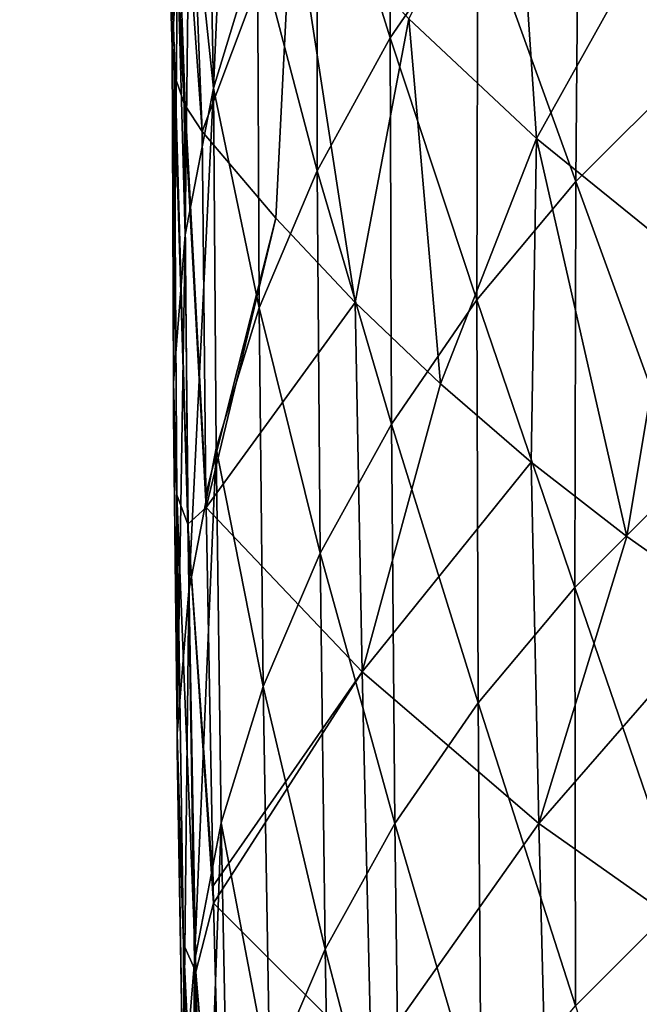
# Model space of a CAD drawing. Header units: metres. Extents: x -81 to 81, y -160 to 24.
# Tile 123 of 256: x -18.99 to -14.14, y -34.21 to -26.51. Entities that reach past the tile are written whole.
import ezdxf

# ---------------------------------------------------------------- set-up
doc = ezdxf.new("R2010")
doc.units = ezdxf.units.M
doc.layers.add('solid_501850_SW0001', color=7, linetype='CONTINUOUS')

msp = doc.modelspace()

# ---------------------------------------------------------------- linework, layer by layer
at = {"layer": 'solid_501850_SW0001'}
for points in [[(-24.245985, -26.648779, 42.646904), (-18.164286, -22.866425, 37.715725), (-18.498358, -22.650253, 38.510307)], [(-24.245985, -26.648779, 42.646904), (-18.498358, -22.650253, 38.510307), (-24.205368, -26.0854, 43.208519)], [(-24.32538, -27.187466, 42.065529), (-17.845934, -23.063265, 36.889107), (-18.164286, -22.866425, 37.715725)], [(-24.32538, -27.187466, 42.065529), (-18.164286, -22.866425, 37.715725), (-24.245985, -26.648779, 42.646904)], [(-30.752741, -30.994888, 31.538641), (-19.088984, -23.074343, 20.193331), (-18.762579, -23.182337, 20.58098)], [(-24.443237, -27.699301, 41.466732), (-17.546978, -23.239523, 36.035645), (-17.845934, -23.063265, 36.889107)], [(-24.443237, -27.699301, 41.466732), (-17.845934, -23.063265, 36.889107), (-24.32538, -27.187466, 42.065529)], [(-30.752741, -30.994888, 31.538641), (-18.762579, -23.182337, 20.58098), (-18.45635, -23.280756, 20.980766)], [(-24.599085, -28.182266, 40.852867), (-17.271837, -23.394403, 35.163071), (-17.546978, -23.239523, 36.035645)], [(-24.599085, -28.182266, 40.852867), (-17.546978, -23.239523, 36.035645), (-24.443237, -27.699301, 41.466732)], [(-30.752741, -30.994888, 31.538641), (-18.45635, -23.280756, 20.980766), (-30.175533, -31.094961, 32.078255)], [(-30.175533, -31.094961, 32.078255), (-18.45635, -23.280756, 20.980766), (-18.169773, -23.370489, 21.393257)], [(-30.175533, -31.094961, 32.078255), (-18.169773, -23.370489, 21.393257), (-29.613659, -31.152792, 32.63987)], [(-29.613659, -31.152792, 32.63987), (-18.169773, -23.370489, 21.393257), (-17.902388, -23.452284, 21.819164)], [(-24.79233, -28.634514, 40.226292), (-17.024244, -23.527487, 34.279671), (-17.271837, -23.394403, 35.163071)], [(-24.79233, -28.634514, 40.226292), (-17.271837, -23.394403, 35.163071), (-24.599085, -28.182266, 40.852867)], [(-29.613659, -31.152792, 32.63987), (-17.902388, -23.452284, 21.819164), (-17.653755, -23.526798, 22.259556)], [(-29.613659, -31.152792, 32.63987), (-17.653755, -23.526798, 22.259556), (-29.069368, -31.168144, 33.221245)], [(-29.069368, -31.168144, 33.221245), (-17.653755, -23.526798, 22.259556), (-17.423607, -23.594572, 22.7157)], [(-24.79233, -28.634514, 40.226292), (-16.807268, -23.638863, 33.39423), (-17.024244, -23.527487, 34.279671)], [(-29.069368, -31.168144, 33.221245), (-17.423607, -23.594572, 22.7157), (-17.21191, -23.655981, 23.188822)], [(-25.0222, -29.054224, 39.589516), (-16.623392, -23.729218, 32.516068), (-16.807268, -23.638863, 33.39423)], [(-25.0222, -29.054224, 39.589516), (-16.807268, -23.638863, 33.39423), (-24.79233, -28.634514, 40.226292)], [(-29.069368, -31.168144, 33.221245), (-17.21191, -23.655981, 23.188822), (-28.544846, -31.140959, 33.820042)], [(-28.544846, -31.140959, 33.820042), (-17.21191, -23.655981, 23.188822), (-17.01878, -23.711277, 23.680273)], [(-28.544846, -31.140959, 33.820042), (-17.01878, -23.711277, 23.680273), (-16.844488, -23.760611, 24.191641)], [(-28.544846, -31.140959, 33.820042), (-16.844488, -23.760611, 24.191641), (-28.042152, -31.071344, 34.433907)], [(-28.042152, -31.071344, 34.433907), (-16.844488, -23.760611, 24.191641), (-16.689503, -23.804066, 24.724979)], [(-25.587997, -29.789488, 38.295551), (-16.36125, -23.852921, 30.818108), (-16.474638, -23.800007, 31.655016)], [(-25.587997, -29.789488, 38.295551), (-16.474638, -23.800007, 31.655016), (-25.287767, -29.439716, 38.945099)], [(-25.287767, -29.439716, 38.945099), (-16.474638, -23.800007, 31.655016), (-16.623392, -23.729218, 32.516068)], [(-25.287767, -29.439716, 38.945099), (-16.623392, -23.729218, 32.516068), (-25.0222, -29.054224, 39.589516)], [(-17.869463, -24.047647, 108.877464), (-17.816532, -23.788038, 108.016327), (-17.694895, -27.17918, 112.617699)], [(-17.816532, -23.788038, 108.016327), (-17.675409, -24.463867, 108.517006), (-17.562883, -27.382483, 112.453865)], [(-17.816532, -23.788038, 108.016327), (-17.562883, -27.382483, 112.453865), (-17.694895, -27.17918, 112.617699)], [(-16.089054, -26.649958, 123.959984), (-16.079826, -23.73727, 120.78788), (-16.664063, -24.806774, 119.913445)], [(-16.089054, -26.649958, 123.959984), (-15.404026, -25.651539, 124.818436), (-16.079826, -23.73727, 120.78788)], [(-28.042152, -31.071344, 34.433907), (-16.689503, -23.804066, 24.724979), (-16.554564, -23.841526, 25.282146)], [(-28.042152, -31.071344, 34.433907), (-16.554564, -23.841526, 25.282146), (-27.563221, -30.959566, 35.060482)], [(-27.563221, -30.959566, 35.060482), (-16.554564, -23.841526, 25.282146), (-16.440634, -23.872717, 25.865042)], [(-27.563221, -30.959566, 35.060482), (-16.440634, -23.872717, 25.865042), (-27.109968, -30.806072, 35.697258)], [(-27.109968, -30.806072, 35.697258), (-16.440634, -23.872717, 25.865042), (-16.348909, -23.897203, 26.475634)], [(-25.587997, -29.789488, 38.295551), (-16.282455, -23.88982, 30.010426), (-16.36125, -23.852921, 30.818108)], [(-17.473492, -27.041771, 118.088898), (-17.332813, -23.814808, 115.241356), (-17.521519, -24.53726, 114.67688)], [(-17.473492, -27.041771, 118.088898), (-17.12948, -25.910976, 119.011642), (-17.332813, -23.814808, 115.241356)], [(-13.760502, -26.899174, 129.527618), (-13.715162, -23.80303, 126.418007), (-14.610473, -24.700581, 125.63942)], [(-27.109968, -30.806072, 35.697258), (-16.348909, -23.897203, 26.475634), (-16.280869, -23.914419, 27.116341)], [(-27.109968, -30.806072, 35.697258), (-16.280869, -23.914419, 27.116341), (-26.684217, -30.611479, 36.341675)], [(-26.684217, -30.611479, 36.341675), (-16.280869, -23.914419, 27.116341), (-16.238222, -23.923512, 27.78907)], [(-26.684217, -30.611479, 36.341675), (-16.238222, -23.923512, 27.78907), (-16.222881, -23.923372, 28.495186)], [(-26.684217, -30.611479, 36.341675), (-16.222881, -23.923372, 28.495186), (-26.287626, -30.376547, 36.991222)], [(-26.287626, -30.376547, 36.991222), (-16.222881, -23.923372, 28.495186), (-16.236919, -23.91267, 29.235563)], [(-26.287626, -30.376547, 36.991222), (-16.236919, -23.91267, 29.235563), (-25.92173, -30.102182, 37.643387)], [(-25.92173, -30.102182, 37.643387), (-16.236919, -23.91267, 29.235563), (-16.282455, -23.88982, 30.010426)], [(-25.92173, -30.102182, 37.643387), (-16.282455, -23.88982, 30.010426), (-25.587997, -29.789488, 38.295551)], [(-17.869463, -24.047647, 108.877464), (-17.773735, -26.95673, 112.790619), (-17.868315, -24.415007, 109.789413)], [(-17.869463, -24.047647, 108.877464), (-17.702929, -27.162493, 112.630692), (-17.773735, -26.95673, 112.790619)], [(-17.869463, -24.047647, 108.877464), (-17.694895, -27.17918, 112.617699), (-17.702929, -27.162493, 112.630692)], [(-17.868315, -24.415007, 109.789413), (-17.796377, -26.724712, 112.967758), (-17.75359, -25.996346, 113.536835)], [(-17.773735, -26.95673, 112.790619), (-17.796377, -26.724712, 112.967758), (-17.868315, -24.415007, 109.789413)], [(-16.856102, -25.507067, 107.800713), (-17.562883, -27.382483, 112.453865), (-17.675409, -24.463867, 108.517006)], [(-17.473492, -27.041771, 118.088898), (-17.521519, -24.53726, 114.67688), (-17.661959, -25.265795, 114.107643)], [(-14.635494, -27.774115, 128.725357), (-14.610473, -24.700581, 125.63942), (-15.404026, -25.651539, 124.818436)], [(-14.635494, -27.774115, 128.725357), (-13.760502, -26.899174, 129.527618), (-14.610473, -24.700581, 125.63942)], [(-16.660503, -27.689192, 123.069534), (-16.664063, -24.806774, 119.913445), (-17.12948, -25.910976, 119.011642)], [(-16.660503, -27.689192, 123.069534), (-16.089054, -26.649958, 123.959984), (-16.664063, -24.806774, 119.913445)], [(-14.944935, -27.435751, 106.48304), (-15.944299, -26.499767, 107.121796), (-15.11612, -24.875134, 102.507713)], [(-14.944935, -27.435751, 106.48304), (-15.11612, -24.875134, 102.507713), (-14.041324, -25.816763, 101.94976)], [(-17.693501, -28.191061, 117.151642), (-17.661959, -25.265795, 114.107643), (-17.75359, -25.996346, 113.536835)], [(-17.693501, -28.191061, 117.151642), (-17.473492, -27.041771, 118.088898), (-17.661959, -25.265795, 114.107643)], [(-16.856102, -25.507067, 107.800713), (-16.98612, -28.060776, 111.923973), (-17.562883, -27.382483, 112.453865)], [(-16.856102, -25.507067, 107.800713), (-16.362814, -28.719965, 111.408989), (-16.98612, -28.060776, 111.923973)], [(-15.944299, -26.499767, 107.121796), (-16.362814, -28.719965, 111.408989), (-16.856102, -25.507067, 107.800713)], [(-15.410853, -28.70002, 127.882759), (-15.404026, -25.651539, 124.818436), (-16.089054, -26.649958, 123.959984)], [(-15.410853, -28.70002, 127.882759), (-14.635494, -27.774115, 128.725357), (-15.404026, -25.651539, 124.818436)], [(-13.863047, -28.309414, 105.887947), (-14.944935, -27.435751, 106.48304), (-14.041324, -25.816763, 101.94976)], [(-17.115667, -28.761646, 122.153313), (-17.12948, -25.910976, 119.011642), (-17.473492, -27.041771, 118.088898)], [(-17.115667, -28.761646, 122.153313), (-16.660503, -27.689192, 123.069534), (-17.12948, -25.910976, 119.011642)], [(-17.786901, -29.348345, 116.203323), (-17.75359, -25.996346, 113.536835), (-17.796377, -26.724712, 112.967758)], [(-17.786901, -29.348345, 116.203323), (-17.693501, -28.191061, 117.151642), (-17.75359, -25.996346, 113.536835)], [(-15.944299, -26.499767, 107.121796), (-15.695229, -29.356684, 110.911552), (-16.362814, -28.719965, 111.408989)], [(-14.944935, -27.435751, 106.48304), (-15.695229, -29.356684, 110.911552), (-15.944299, -26.499767, 107.121796)], [(-16.080088, -29.671288, 127.004753), (-16.089054, -26.649958, 123.959984), (-16.660503, -27.689192, 123.069534)], [(-16.080088, -29.671288, 127.004753), (-15.410853, -28.70002, 127.882759), (-16.089054, -26.649958, 123.959984)], [(-17.781092, -26.920656, 112.818604), (-17.786901, -29.348345, 116.203323), (-17.796377, -26.724712, 112.967758)], [(-17.773735, -26.95673, 112.790619), (-17.781092, -26.920656, 112.818604), (-17.796377, -26.724712, 112.967758)], [(-17.781092, -26.920656, 112.818604), (-17.759642, -30.225098, 116.785774), (-17.786901, -29.348345, 116.203323)], [(-17.672909, -30.454386, 116.586319), (-17.759642, -30.225098, 116.785774), (-17.781092, -26.920656, 112.818604)], [(-17.773735, -26.95673, 112.790619), (-17.672909, -30.454386, 116.586319), (-17.781092, -26.920656, 112.818604)], [(-17.773735, -26.95673, 112.790619), (-17.702929, -27.162493, 112.630692), (-17.672909, -30.454386, 116.586319)], [(-13.790821, -30.096493, 132.519043), (-13.760502, -26.899174, 129.527618), (-14.635494, -27.774115, 128.725357)], [(-17.666998, -30.975557, 120.268654), (-17.473492, -27.041771, 118.088898), (-17.693501, -28.191061, 117.151642)], [(-17.666998, -30.975557, 120.268654), (-17.452011, -29.859655, 121.21759), (-17.473492, -27.041771, 118.088898)], [(-17.452011, -29.859655, 121.21759), (-17.115667, -28.761646, 122.153313), (-17.473492, -27.041771, 118.088898)], [(-17.702929, -27.162493, 112.630692), (-17.531813, -30.221308, 115.895798), (-17.530283, -30.322943, 116.012985)], [(-17.694895, -27.17918, 112.617699), (-17.531813, -30.221308, 115.895798), (-17.702929, -27.162493, 112.630692)], [(-17.702929, -27.162493, 112.630692), (-17.530283, -30.322943, 116.012985), (-17.672909, -30.454386, 116.586319)], [(-17.694895, -27.17918, 112.617699), (-17.562883, -27.382483, 112.453865), (-17.531813, -30.221308, 115.895798)], [(-17.531813, -30.221308, 115.895798), (-17.562883, -27.382483, 112.453865), (-16.98612, -28.060776, 111.923973)], [(-14.944935, -27.435751, 106.48304), (-14.985784, -29.967829, 110.43409), (-15.695229, -29.356684, 110.911552)], [(-14.944935, -27.435751, 106.48304), (-14.237236, -30.550449, 109.978897), (-14.985784, -29.967829, 110.43409)], [(-13.863047, -28.309414, 105.887947), (-14.237236, -30.550449, 109.978897), (-14.944935, -27.435751, 106.48304)], [(-16.638372, -30.681644, 126.096786), (-16.660503, -27.689192, 123.069534), (-17.115667, -28.761646, 122.153313)], [(-16.638372, -30.681644, 126.096786), (-16.080088, -29.671288, 127.004753), (-16.660503, -27.689192, 123.069534)], [(-14.644734, -30.949545, 131.691681), (-14.635494, -27.774115, 128.725357), (-15.410853, -28.70002, 127.882759)], [(-14.644734, -30.949545, 131.691681), (-13.790821, -30.096493, 132.519043), (-14.635494, -27.774115, 128.725357)], [(-17.530283, -30.322943, 116.012985), (-17.531813, -30.221308, 115.895798), (-16.98612, -28.060776, 111.923973)], [(-17.530283, -30.322943, 116.012985), (-16.98612, -28.060776, 111.923973), (-16.362814, -28.719965, 111.408989)], [(-17.758179, -32.094738, 119.305038), (-17.693501, -28.191061, 117.151642), (-17.786901, -29.348345, 116.203323)], [(-17.758179, -32.094738, 119.305038), (-17.666998, -30.975557, 120.268654), (-17.693501, -28.191061, 117.151642)], [(-13.863047, -28.309414, 105.887947), (-13.452834, -31.101933, 109.548004), (-14.237236, -30.550449, 109.978897)], [(-16.308826, -31.608788, 115.00135), (-17.530283, -30.322943, 116.012985), (-16.362814, -28.719965, 111.408989)], [(-16.308826, -31.608788, 115.00135), (-16.362814, -28.719965, 111.408989), (-15.695229, -29.356684, 110.911552)], [(-15.401278, -31.851294, 130.826126), (-15.410853, -28.70002, 127.882759), (-16.080088, -29.671288, 127.004753)], [(-15.401278, -31.851294, 130.826126), (-14.644734, -30.949545, 131.691681), (-15.410853, -28.70002, 127.882759)], [(-17.08309, -31.723927, 125.165016), (-17.115667, -28.761646, 122.153313), (-17.452011, -29.859655, 121.21759)], [(-17.08309, -31.723927, 125.165016), (-16.638372, -30.681644, 126.096786), (-17.115667, -28.761646, 122.153313)], [(-17.758179, -32.094738, 119.305038), (-17.786901, -29.348345, 116.203323), (-17.785028, -29.597883, 116.496429)], [(-17.759642, -30.225098, 116.785774), (-17.785028, -29.597883, 116.496429), (-17.786901, -29.348345, 116.203323)], [(-16.308826, -31.608788, 115.00135), (-15.695229, -29.356684, 110.911552), (-14.985784, -29.967829, 110.43409)], [(-17.759642, -30.225098, 116.785774), (-17.758179, -32.094738, 119.305038), (-17.785028, -29.597883, 116.496429)], [(-16.054239, -32.796497, 129.927338), (-16.080088, -29.671288, 127.004753), (-16.638372, -30.681644, 126.096786)], [(-16.054239, -32.796497, 129.927338), (-15.401278, -31.851294, 130.826126), (-16.080088, -29.671288, 127.004753)], [(-17.621967, -33.875347, 123.25486), (-17.452011, -29.859655, 121.21759), (-17.666998, -30.975557, 120.268654)], [(-17.621967, -33.875347, 123.25486), (-17.411777, -32.790905, 124.215637), (-17.452011, -29.859655, 121.21759)], [(-17.411777, -32.790905, 124.215637), (-17.08309, -31.723927, 125.165016), (-17.452011, -29.859655, 121.21759)], [(-14.927108, -32.795116, 114.065102), (-16.308826, -31.608788, 115.00135), (-14.985784, -29.967829, 110.43409)], [(-14.927108, -32.795116, 114.065102), (-14.985784, -29.967829, 110.43409), (-14.237236, -30.550449, 109.978897)], [(-13.807167, -33.390644, 135.395462), (-13.790821, -30.096493, 132.519043), (-14.644734, -30.949545, 131.691681)], [(-17.759642, -30.225098, 116.785774), (-17.706841, -33.740189, 120.566589), (-17.758179, -32.094738, 119.305038)], [(-17.611076, -33.956219, 120.356728), (-17.706841, -33.740189, 120.566589), (-17.759642, -30.225098, 116.785774)], [(-17.672909, -30.454386, 116.586319), (-17.611076, -33.956219, 120.356728), (-17.759642, -30.225098, 116.785774)], [(-17.672909, -30.454386, 116.586319), (-17.530283, -30.322943, 116.012985), (-17.474869, -33.282082, 119.264336)], [(-17.474869, -33.282082, 119.264336), (-17.530283, -30.322943, 116.012985), (-16.308826, -31.608788, 115.00135)], [(-17.672909, -30.454386, 116.586319), (-17.474869, -33.282082, 119.264336), (-17.471807, -33.419971, 119.408745)], [(-17.672909, -30.454386, 116.586319), (-17.471807, -33.419971, 119.408745), (-17.611076, -33.956219, 120.356728)], [(-14.927108, -32.795116, 114.065102), (-14.237236, -30.550449, 109.978897), (-13.452834, -31.101933, 109.548004)], [(-16.599033, -33.779251, 129.000778), (-16.638372, -30.681644, 126.096786), (-17.08309, -31.723927, 125.165016)], [(-16.599033, -33.779251, 129.000778), (-16.054239, -32.796497, 129.927338), (-16.638372, -30.681644, 126.096786)], [(-14.639362, -34.222389, 134.542328), (-14.644734, -30.949545, 131.691681), (-15.401278, -31.851294, 130.826126)], [(-14.639362, -34.222389, 134.542328), (-13.807167, -33.390644, 135.395462), (-14.644734, -30.949545, 131.691681)], [(-17.711437, -34.957447, 122.276169), (-17.666998, -30.975557, 120.268654), (-17.758179, -32.094738, 119.305038)], [(-17.711437, -34.957447, 122.276169), (-17.621967, -33.875347, 123.25486), (-17.666998, -30.975557, 120.268654)], [(-13.399902, -33.87236, 113.214607), (-14.927108, -32.795116, 114.065102), (-13.452834, -31.101933, 109.548004)], [(-17.471807, -33.419971, 119.408745), (-17.474869, -33.282082, 119.264336), (-16.308826, -31.608788, 115.00135)], [(-16.239044, -34.650406, 118.437431), (-17.471807, -33.419971, 119.408745), (-16.308826, -31.608788, 115.00135)], [(-16.239044, -34.650406, 118.437431), (-16.308826, -31.608788, 115.00135), (-14.927108, -32.795116, 114.065102)], [(-17.033138, -34.792828, 128.052582), (-17.08309, -31.723927, 125.165016), (-17.411777, -32.790905, 124.215637)], [(-17.033138, -34.792828, 128.052582), (-16.599033, -33.779251, 129.000778), (-17.08309, -31.723927, 125.165016)], [(-15.376565, -35.10075, 133.653122), (-15.401278, -31.851294, 130.826126), (-16.054239, -32.796497, 129.927338)], [(-15.376565, -35.10075, 133.653122), (-14.639362, -34.222389, 134.542328), (-15.401278, -31.851294, 130.826126)], [(-17.711437, -34.957447, 122.276169), (-17.758179, -32.094738, 119.305038), (-17.756479, -32.219254, 119.439522)], [(-17.706841, -33.740189, 120.566589), (-17.756479, -32.219254, 119.439522), (-17.758179, -32.094738, 119.305038)], [(-17.74971, -32.693825, 119.947533), (-17.711437, -34.957447, 122.276169), (-17.756479, -32.219254, 119.439522)], [(-17.701071, -35.534119, 122.786148), (-17.74971, -32.693825, 119.947533), (-17.756479, -32.219254, 119.439522)], [(-17.706841, -33.740189, 120.566589), (-17.701071, -35.534119, 122.786148), (-17.756479, -32.219254, 119.439522)], [(-17.701071, -35.534119, 122.786148), (-17.711437, -34.957447, 122.276169), (-17.74971, -32.693825, 119.947533)], [(-17.559755, -36.885277, 126.115952), (-17.411777, -32.790905, 124.215637), (-17.621967, -33.875347, 123.25486)], [(-17.559755, -36.885277, 126.115952), (-17.354174, -35.830433, 127.088913), (-17.411777, -32.790905, 124.215637)], [(-17.354174, -35.830433, 127.088913), (-17.033138, -34.792828, 128.052582), (-17.411777, -32.790905, 124.215637)], [(-16.01285, -36.020851, 132.732849), (-16.054239, -32.796497, 129.927338), (-16.599033, -33.779251, 129.000778)], [(-14.851127, -35.78455, 117.539162), (-16.239044, -34.650406, 118.437431), (-14.927108, -32.795116, 114.065102)], [(-16.01285, -36.020851, 132.732849), (-15.376565, -35.10075, 133.653122), (-16.054239, -32.796497, 129.927338)], [(-14.851127, -35.78455, 117.539162), (-14.927108, -32.795116, 114.065102), (-13.399902, -33.87236, 113.214607)], [(-17.611076, -33.956219, 120.356728), (-17.471807, -33.419971, 119.408745), (-17.391039, -36.595043, 122.578781)], [(-17.391039, -36.595043, 122.578781), (-17.471807, -33.419971, 119.408745), (-16.239044, -34.650406, 118.437431)], [(-13.810511, -36.77718, 138.160187), (-13.807167, -33.390644, 135.395462), (-14.639362, -34.222389, 134.542328)], [(-17.706841, -33.740189, 120.566589), (-17.624628, -37.446579, 124.155312), (-17.701071, -35.534119, 122.786148)], [(-17.51947, -37.649052, 123.936623), (-17.624628, -37.446579, 124.155312), (-17.706841, -33.740189, 120.566589)], [(-17.611076, -33.956219, 120.356728), (-17.51947, -37.649052, 123.936623), (-17.706841, -33.740189, 120.566589)], [(-16.543871, -36.977165, 131.787018), (-16.599033, -33.779251, 129.000778), (-17.033138, -34.792828, 128.052582)], [(-16.543871, -36.977165, 131.787018), (-16.01285, -36.020851, 132.732849), (-16.599033, -33.779251, 129.000778)], [(-17.64793, -37.932297, 125.122887), (-17.621967, -33.875347, 123.25486), (-17.711437, -34.957447, 122.276169)], [(-17.64793, -37.932297, 125.122887), (-17.559755, -36.885277, 126.115952), (-17.621967, -33.875347, 123.25486)], [(-13.32238, -36.814316, 116.724297), (-14.851127, -35.78455, 117.539162), (-13.399902, -33.87236, 113.214607)], [(-17.611076, -33.956219, 120.356728), (-17.391039, -36.595043, 122.578781), (-17.389065, -36.664597, 122.645103)], [(-17.611076, -33.956219, 120.356728), (-17.389065, -36.664597, 122.645103), (-17.51947, -37.649052, 123.936623)]]:
    msp.add_3dface(points, dxfattribs=at)

doc.saveas('drawing.dxf')
